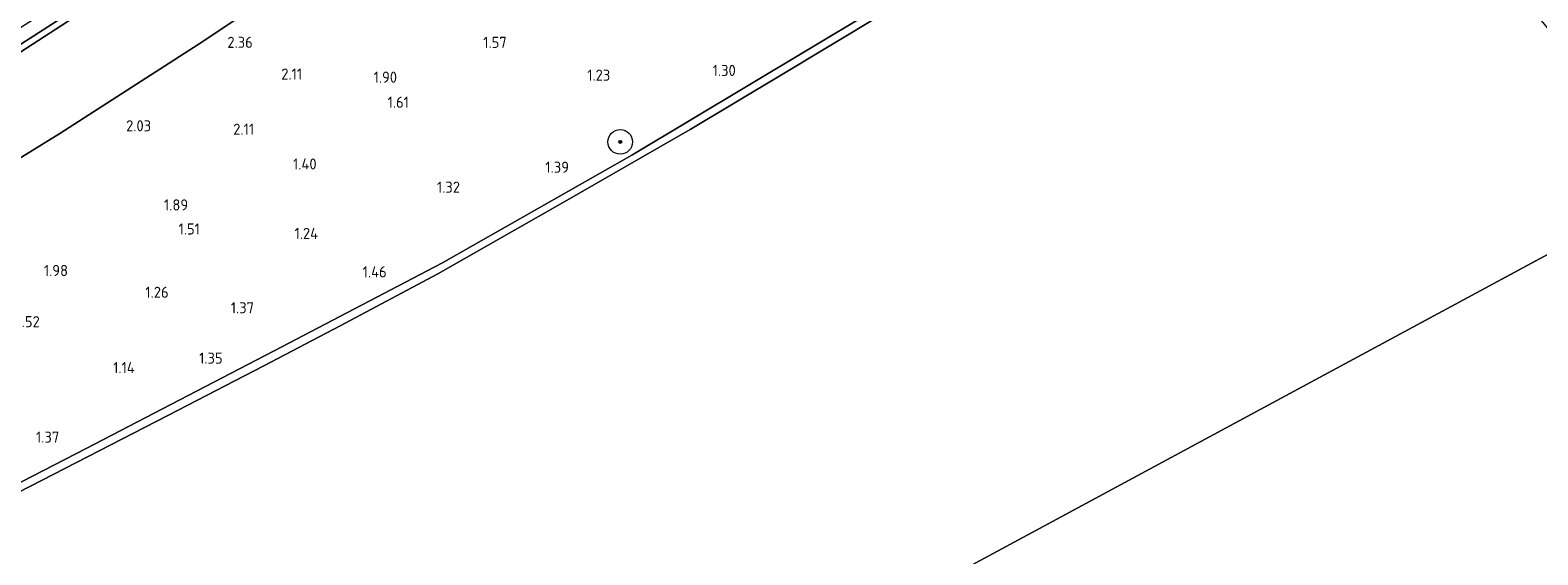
# Model space of a CAD drawing. Extents: x 130905 to 137824, y 412333 to 417928.
# Tile 128 of 256: x 132708 to 132953, y 414123 to 414209. Entities that reach past the tile are written whole.
import ezdxf
from ezdxf.enums import TextEntityAlignment as Align

# ---------------------------------------------------------------- set-up
doc = ezdxf.new("R2010")
doc.units = 0
for name, color, linetype, lineweight in [('B-ME-GR-BOOM-S', 90, 'Continuous', 25), ('B-ME-GR-GRAS-GV', 60, 'Continuous', 13), ('B-ME-GW-TALUD_KRUIN-G', 90, 'Continuous', 18), ('B-ME-GW-TALUD_TEEN-G', 90, 'Continuous', 18), ('B-ME-OB-BEKLEDING_STEEN-GV', 30, 'Continuous', 18), ('B-ME-OB-OEVERVOORZIENING-G', 7, 'Continuous', 18), ('B-ME-OG-WATER_RIVIER-GV', 130, 'Continuous', 18), ('B-ME-VH-VERHARDING_ASFALT-GV', 252, 'Continuous', 18), ('X-XX-AL-HOOGTELABEL-S', 7, 'Continuous', 25)]:
    doc.layers.add(name, color=color, linetype=linetype, lineweight=lineweight)
doc.styles.add('NLCS-ISO-ANNOTATIVE-T18', font='NLCS-ISO.ttf', dxfattribs={"height": 1.8})

# ---------------------------------------------------------------- blocks, each defined once
blk = doc.blocks.new('SAL-HOOGTELABEL-SO')
at = {"color": 0, "linetype": 'ByBlock', "lineweight": -2, "style": 'NLCS-ISO-ANNOTATIVE-T18'}
blk.add_attdef('HOOGTE', text='', height=1.8, dxfattribs=at).set_placement((2.79, 0), align=Align.RIGHT)
blk = doc.blocks.new('SGR-BOOM_01-SO')
at = {"linetype": 'ByBlock', "lineweight": 18}
h = blk.add_hatch(color=0, dxfattribs=at)
h.dxf.hatch_style = 1
edge = h.paths.add_edge_path()
edge.add_arc((0, 0), 0.25, 0, 360)
at = {"color": 0, "linetype": 'ByBlock', "lineweight": 18}
for radius in [2, 0.25]:
    blk.add_circle((0, 0), radius, dxfattribs=at)

msp = doc.modelspace()

# ---------------------------------------------------------------- linework, layer by layer
at = {"layer": 'B-ME-GR-GRAS-GV'}
for points in [[(132701.54, 414202.842, 6.266), (132727.043, 414219.236, 6.301), (132748.635, 414233.86, 6.285), (132775.149, 414252.426, 6.233), (132801.875, 414271.661, 6.253), (132821.733, 414286.294, 6.276), (132829.622, 414292.211, 6.291), (132849.806, 414307.683, 6.323), (132867.858, 414322.186, 6.261), (132868.453, 414321.383, 6.264), (132855.392, 414310.849, 6.321), (132841.3, 414299.855, 6.324), (132827.154, 414289.147, 6.255), (132822.367, 414285.372, 6.288), (132819.097, 414282.966, 6.296), (132808.285, 414275.013, 6.324), (132785.852, 414258.792, 6.294), (132759.578, 414240.162, 6.291), (132732.884, 414221.876, 6.341), (132704.9, 414203.704, 6.294)], [(132765.187, 414225.812, 2.466), (132735.739, 414206.158, 2.451), (132713.24, 414191.746, 2.48), (132695.626, 414180.912, 2.496)], [(132695.626, 414180.912, 2.496), (132713.24, 414191.746, 2.48), (132735.739, 414206.158, 2.451), (132765.187, 414225.812, 2.466)], [(132865.325, 414223.641, 1.206), (132834.958, 414205.42, 1.227), (132806.187, 414188.193, 1.209), (132775.318, 414170.671, 1.222), (132749.309, 414157.089, 1.213), (132717.5, 414140.577, 1.214), (132687.706, 414125.228, 1.228)], [(132704.9, 414203.704, 6.294), (132732.884, 414221.876, 6.341)]]:
    msp.add_polyline3d(points, dxfattribs=at)
at = {"layer": 'B-ME-GW-TALUD_KRUIN-G'}
for points in [[(132819.097, 414282.966, 6.296), (132808.285, 414275.013, 6.324), (132785.852, 414258.792, 6.294), (132759.578, 414240.162, 6.291), (132732.884, 414221.876, 6.341), (132704.9, 414203.704, 6.294), (132674.474, 414185.053, 6.198), (132641.452, 414165.145, 6.054), (132613.213, 414148.802, 6.059), (132587.117, 414134.56, 6.198), (132558.206, 414119.314, 6.316)], [(132878.147, 414231.348, 1.243), (132865.325, 414223.641, 1.206), (132834.958, 414205.42, 1.227), (132806.187, 414188.193, 1.209), (132775.318, 414170.671, 1.222), (132749.309, 414157.089, 1.213), (132717.5, 414140.577, 1.214), (132687.706, 414125.228, 1.228), (132668.026, 414115.343, 1.206), (132653.938, 414108.347, 1.219), (132628.264, 414095.652, 1.263), (132600.365, 414082.116, 1.298), (132588.069, 414076.168, 1.268)]]:
    msp.add_polyline3d(points, dxfattribs=at)
at = {"layer": 'B-ME-GW-TALUD_TEEN-G'}
msp.add_polyline3d([(132877.324, 414309.428, 2.359), (132868.548, 414303.083, 2.474), (132850.085, 414289.063, 2.517), (132838.586, 414279.691, 2.445), (132830.747, 414273.472, 2.388), (132827.585, 414271.141, 2.399), (132823.004, 414267.284, 2.409), (132815.637, 414261.718, 2.352), (132804.069, 414253.117, 2.357), (132796.269, 414247.46, 2.504), (132784.229, 414238.867, 2.465), (132765.187, 414225.812, 2.466), (132735.739, 414206.158, 2.451), (132713.24, 414191.746, 2.48), (132695.626, 414180.912, 2.496)], dxfattribs=at)
at = {"layer": 'B-ME-OB-BEKLEDING_STEEN-GV'}
for points in [[(132687.706, 414125.228, 1.228), (132717.5, 414140.577, 1.214), (132749.309, 414157.089, 1.213), (132775.318, 414170.671, 1.222), (132806.187, 414188.193, 1.209), (132834.958, 414205.42, 1.227), (132865.325, 414223.641, 1.206)], [(132846.53, 414210.881, 1), (132830.528, 414201.274, 1), (132815.653, 414192.379, 1), (132795.327, 414180.659, 1), (132774.683, 414168.955, 1), (132758.801, 414160.508, 1), (132746.397, 414153.991, 1), (132730.816, 414145.915, 1), (132708.479, 414134.441, 1), (132692.326, 414126.202, 1)]]:
    msp.add_polyline3d(points, dxfattribs=at)
at = {"layer": 'B-ME-OB-OEVERVOORZIENING-G'}
msp.add_polyline3d([(132588.777, 414075.075, 1), (132608.751, 414084.627, 1), (132626.651, 414093.383, 1), (132645.53, 414102.805, 1), (132661.261, 414110.435, 1), (132672.803, 414116.395, 1), (132692.326, 414126.202, 1), (132708.479, 414134.441, 1), (132730.816, 414145.915, 1), (132746.397, 414153.991, 1), (132758.801, 414160.508, 1), (132774.683, 414168.955, 1), (132795.327, 414180.659, 1), (132815.653, 414192.379, 1), (132830.528, 414201.274, 1), (132846.53, 414210.881, 1), (132863.511, 414221.272, 1), (132880.213, 414231.302, 1), (132880.713, 414231.599, 1), (132883.487, 414233.247, 1), (132905.762, 414246.727, 1), (132918.294, 414254.21, 1)], dxfattribs=at)
at = {"layer": 'B-ME-OG-WATER_RIVIER-GV'}
for points in [[(132692.326, 414126.202, 1), (132708.479, 414134.441, 1), (132730.816, 414145.915, 1), (132746.397, 414153.991, 1), (132758.801, 414160.508, 1), (132774.683, 414168.955, 1), (132795.327, 414180.659, 1), (132815.653, 414192.379, 1), (132830.528, 414201.274, 1), (132846.53, 414210.881, 1), (132863.511, 414221.272, 1), (132880.213, 414231.302, 1), (132880.713, 414231.599, 1), (132883.487, 414233.247, 1), (132905.762, 414246.727, 1), (132918.294, 414254.21, 1), (132975.686, 414183.2, 1), (132957.9, 414173.615, 1), (132639.579, 414002.06, 1)], [(132639.579, 414002.06, 1), (132957.9, 414173.615, 1), (133006.752, 414096.654, 1)]]:
    msp.add_polyline3d(points, dxfattribs=at)
at = {"layer": 'B-ME-VH-VERHARDING_ASFALT-GV'}
msp.add_polyline3d([(132702.885, 414206.438, 6.245), (132720.665, 414217.807, 6.282), (132738.385, 414229.656, 6.27), (132759.698, 414244.311, 6.257), (132780.004, 414258.65, 6.257), (132804.308, 414276.189, 6.307), (132820.374, 414288.362, 6.307), (132836.343, 414300.32, 6.303), (132855.504, 414315.267, 6.348), (132866.408, 414324.14, 6.261), (132867.025, 414323.308, 6.287), (132867.858, 414322.186, 6.261), (132849.806, 414307.683, 6.323), (132829.622, 414292.211, 6.291), (132821.733, 414286.294, 6.276), (132801.875, 414271.661, 6.253), (132775.149, 414252.426, 6.233), (132748.635, 414233.86, 6.285), (132727.043, 414219.236, 6.301), (132701.54, 414202.842, 6.266)], dxfattribs=at)

# ---------------------------------------------------------------- block references
at = {"layer": 'B-ME-GR-BOOM-S'}
msp.add_blockref('SGR-BOOM_01-SO', (132804.304, 414190.362, 1.288), dxfattribs=at)
at = {"layer": 'X-XX-AL-HOOGTELABEL-S'}
for p, values in [((132741.805, 414205.633, 2.36), {'HOOGTE': '2.36'}), ((132783.076, 414205.628, 1.573), {'HOOGTE': '1.57'}), ((132749.829, 414200.48, 2.108), {'HOOGTE': '2.11'}), ((132765.252, 414199.971, 1.9), {'HOOGTE': '1.90'}), ((132799.896, 414200.296, 1.226), {'HOOGTE': '1.23'}), ((132820.295, 414201.07, 1.298), {'HOOGTE': '1.30'}), ((132767.186, 414195.901, 1.612), {'HOOGTE': '1.61'}), ((132725.287, 414192.079, 2.026), {'HOOGTE': '2.03'}), ((132742.022, 414191.52, 2.11), {'HOOGTE': '2.11'}), ((132752.179, 414185.872, 1.398), {'HOOGTE': '1.40'}), ((132793.192, 414185.348, 1.386), {'HOOGTE': '1.39'}), ((132775.478, 414182.105, 1.319), {'HOOGTE': '1.32'}), ((132731.302, 414179.224, 1.888), {'HOOGTE': '1.89'}), ((132733.216, 414175.314, 1.512), {'HOOGTE': '1.51'}), ((132752.414, 414174.595, 1.236), {'HOOGTE': '1.24'}), ((132711.784, 414168.573, 1.976), {'HOOGTE': '1.98'}), ((132763.564, 414168.352, 1.46), {'HOOGTE': '1.46'}), ((132728.133, 414165.038, 1.26), {'HOOGTE': '1.26'}), ((132742.008, 414162.522, 1.37), {'HOOGTE': '1.37'}), ((132707.192, 414160.261, 1.517), {'HOOGTE': '1.52'}), ((132736.907, 414154.343, 1.348), {'HOOGTE': '1.35'}), ((132722.628, 414152.797, 1.142), {'HOOGTE': '1.14'}), ((132710.357, 414141.516, 1.373), {'HOOGTE': '1.37'})]:
    msp.add_blockref('SAL-HOOGTELABEL-SO', p, dxfattribs=at).add_auto_attribs(values)

doc.saveas('drawing.dxf')
